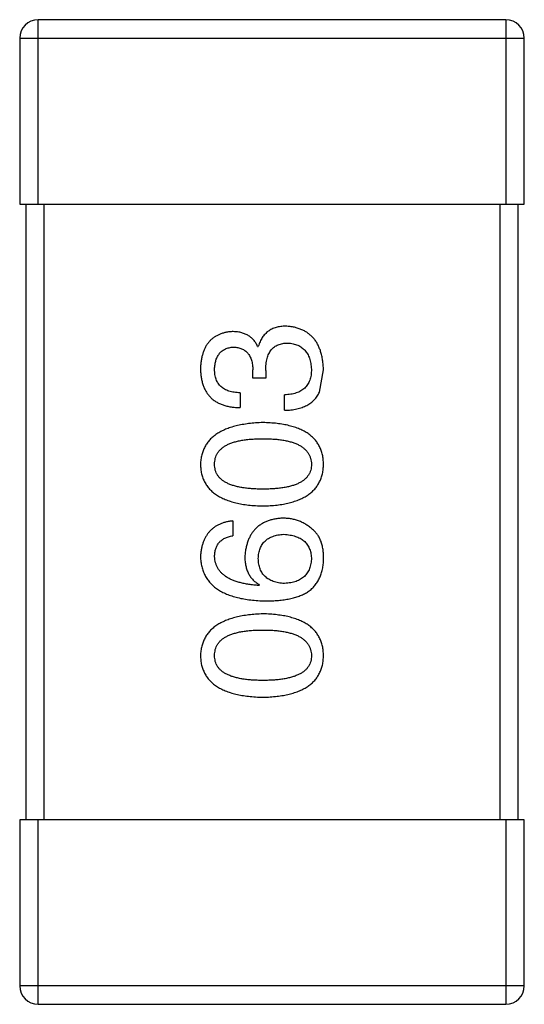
# Model space of a CAD drawing. Header units: inches. Extents: x -39 to 331, y -154 to 45.
# Tile 111 of 120: x 299.148 to 299.968, y -59.946 to -58.346. Entities that reach past the tile are written whole.
import ezdxf

# ---------------------------------------------------------------- set-up
doc = ezdxf.new("R2010")
doc.units = ezdxf.units.IN
doc.header["$LTSCALE"] = 1.21
doc.header["$MEASUREMENT"] = 0
doc.layers.get('0').update_dxf_attribs({"linetype": 'CONTINUOUS'})

msp = doc.modelspace()

# ---------------------------------------------------------------- linework, layer by layer
at = {"color": 6, "linetype": 'Continuous'}
for p, q in [((299.9383, -58.3459), (299.1783, -58.3459)), ((299.1783, -58.6459), (299.1783, -58.3459)), ((299.9383, -58.3459), (299.9383, -58.6459)), ((299.1483, -58.3759), (299.9683, -58.3759)), ((299.1483, -58.3759), (299.1483, -58.6459)), ((299.9683, -58.6459), (299.9683, -58.3759)), ((299.1483, -58.6459), (299.9683, -58.6459)), ((299.1583, -58.6459), (299.1583, -59.6459)), ((299.1883, -59.6459), (299.1883, -58.6459)), ((299.9283, -58.6459), (299.9283, -59.6459)), ((299.9583, -59.6459), (299.9583, -58.6459)), ((299.5349, -58.8768), (299.536, -58.8768)), ((299.5273, -58.9282), (299.5273, -58.9151)), ((299.5481, -58.9162), (299.5481, -58.9282)), ((299.6355, -58.9511), (299.642, -58.9151)), ((299.5481, -58.9282), (299.5273, -58.9282)), ((299.5065, -58.9522), (299.5065, -58.9763)), ((299.5787, -58.9806), (299.5787, -58.9555)), ((299.4945, -59.1604), (299.4945, -59.1844)), ((299.5382, -59.2642), (299.5371, -59.2653)), ((299.9683, -59.6459), (299.1483, -59.6459)), ((299.1483, -59.6459), (299.1483, -59.9159)), ((299.1783, -59.9459), (299.1783, -59.6459)), ((299.9383, -59.6459), (299.9383, -59.9459)), ((299.9683, -59.9159), (299.9683, -59.6459)), ((299.9683, -59.9159), (299.1483, -59.9159)), ((299.1783, -59.9459), (299.9383, -59.9459))]:
    msp.add_line(p, q, dxfattribs=at)
for centre, start, end in [((299.1783, -58.3759), 90, 180), ((299.9383, -58.3759), 0, 90), ((299.1783, -59.9159), 180, 270), ((299.9383, -59.9159), 270, 0)]:
    msp.add_arc(centre, 0.03, start, end, dxfattribs=at)
for points, knots in [([(299.5808, -58.844), (299.5794, -58.8441), (299.5766, -58.8441), (299.5725, -58.8445), (299.5686, -58.8451), (299.565, -58.8461), (299.5615, -58.8472), (299.5581, -58.8486), (299.555, -58.8503), (299.5521, -58.8522), (299.5494, -58.8544), (299.5469, -58.8568), (299.5446, -58.8595), (299.5424, -58.8625), (299.5406, -58.8657), (299.5388, -58.8692), (299.5373, -58.8729), (299.5365, -58.8755), (299.536, -58.8768)], [0, 0, 0, 0, 0.071215, 0.138707, 0.20396, 0.266995, 0.327734, 0.387609, 0.445602, 0.503345, 0.561136, 0.618597, 0.677672, 0.738255, 0.799989, 0.863961, 0.930555, 1, 1, 1, 1]), ([(299.642, -58.9151), (299.6419, -58.9123), (299.6417, -58.907), (299.6407, -58.8993), (299.6393, -58.892), (299.6375, -58.8853), (299.6353, -58.8791), (299.6325, -58.8734), (299.6294, -58.8681), (299.6258, -58.8634), (299.6217, -58.8592), (299.6172, -58.8555), (299.6122, -58.8523), (299.6068, -58.8496), (299.6009, -58.8474), (299.5946, -58.8457), (299.5879, -58.8445), (299.5832, -58.8442), (299.5808, -58.844)], [0, 0, 0, 0, 0.078078, 0.151942, 0.221594, 0.28726, 0.350176, 0.409768, 0.467648, 0.523784, 0.578904, 0.634014, 0.689819, 0.746826, 0.805875, 0.867063, 0.931764, 1, 1, 1, 1]), ([(299.4934, -58.8528), (299.4914, -58.8529), (299.4875, -58.8533), (299.4819, -58.8543), (299.4767, -58.8558), (299.4718, -58.8577), (299.4673, -58.86), (299.4631, -58.8627), (299.4593, -58.8658), (299.4559, -58.8694), (299.4528, -58.8734), (299.4502, -58.8778), (299.4479, -58.8826), (299.446, -58.8879), (299.4444, -58.8935), (299.4433, -58.8996), (299.4424, -58.9061), (299.4422, -58.9106), (299.442, -58.9129)], [0, 0, 0, 0, 0.067521, 0.132139, 0.193339, 0.252064, 0.309083, 0.364848, 0.420021, 0.475612, 0.532002, 0.589602, 0.649896, 0.712634, 0.778603, 0.848416, 0.922155, 1, 1, 1, 1]), ([(299.5349, -58.8768), (299.534, -58.8749), (299.5321, -58.8712), (299.5284, -58.8662), (299.5241, -58.8621), (299.5191, -58.8586), (299.5135, -58.856), (299.5074, -58.8541), (299.5006, -58.853), (299.4959, -58.8528), (299.4934, -58.8528)], [0, 0, 0, 0, 0.125227, 0.244792, 0.361427, 0.478215, 0.59667, 0.722058, 0.856314, 1, 1, 1, 1]), ([(299.465, -58.914), (299.4651, -58.9126), (299.4652, -58.9099), (299.4657, -58.9061), (299.4664, -58.9024), (299.4672, -58.8991), (299.4684, -58.8959), (299.4698, -58.893), (299.4713, -58.8904), (299.4731, -58.888), (299.4751, -58.8858), (299.4775, -58.884), (299.4799, -58.8823), (299.4826, -58.8809), (299.4856, -58.8798), (299.4887, -58.8789), (299.4921, -58.8783), (299.4944, -58.878), (299.4956, -58.8779)], [0, 0, 0, 0, 0.078051, 0.151197, 0.220412, 0.286742, 0.34933, 0.409464, 0.467368, 0.52298, 0.578639, 0.633998, 0.690142, 0.746855, 0.805868, 0.867776, 0.932345, 1, 1, 1, 1]), ([(299.4956, -58.8779), (299.4968, -58.878), (299.4993, -58.8781), (299.5028, -58.8787), (299.506, -58.8795), (299.509, -58.8806), (299.5118, -58.8819), (299.5144, -58.8836), (299.5168, -58.8855), (299.5189, -58.8877), (299.5208, -58.8902), (299.5224, -58.893), (299.5238, -58.896), (299.525, -58.8993), (299.5259, -58.9028), (299.5266, -58.9067), (299.5271, -58.9108), (299.5272, -58.9136), (299.5273, -58.9151)], [0, 0, 0, 0, 0.067741, 0.131599, 0.192143, 0.249977, 0.306453, 0.361639, 0.416449, 0.471489, 0.527582, 0.584873, 0.644974, 0.70814, 0.77492, 0.845909, 0.920585, 1, 1, 1, 1]), ([(299.5481, -58.9162), (299.5481, -58.9144), (299.5481, -58.9109), (299.5486, -58.9058), (299.5492, -58.901), (299.5503, -58.8966), (299.5515, -58.8926), (299.553, -58.8889), (299.5549, -58.8855), (299.557, -58.8825), (299.5594, -58.8799), (299.5621, -58.8776), (299.5651, -58.8757), (299.5683, -58.8741), (299.5719, -58.8729), (299.5757, -58.872), (299.5798, -58.8714), (299.5827, -58.8714), (299.5841, -58.8714)], [0, 0, 0, 0, 0.082495, 0.159728, 0.232496, 0.300725, 0.365163, 0.425859, 0.483728, 0.538892, 0.592921, 0.646195, 0.699968, 0.754746, 0.811387, 0.870806, 0.933482, 1, 1, 1, 1]), ([(299.5841, -58.8714), (299.5856, -58.8715), (299.5884, -58.8717), (299.5926, -58.8724), (299.5964, -58.8734), (299.6, -58.8748), (299.6034, -58.8764), (299.6065, -58.8783), (299.6092, -58.8806), (299.6118, -58.8831), (299.6141, -58.8859), (299.616, -58.8891), (299.6178, -58.8925), (299.6193, -58.8962), (299.6204, -58.9002), (299.6213, -58.9046), (299.622, -58.9092), (299.6223, -58.9123), (299.6224, -58.914)], [0, 0, 0, 0, 0.068514, 0.133941, 0.195994, 0.255362, 0.312994, 0.369441, 0.424687, 0.480522, 0.537148, 0.594801, 0.654411, 0.716817, 0.781981, 0.850498, 0.923306, 1, 1, 1, 1]), ([(299.442, -58.9129), (299.4421, -58.9154), (299.4423, -58.9203), (299.4432, -58.9274), (299.4445, -58.934), (299.4464, -58.9401), (299.4487, -58.9458), (299.4515, -58.951), (299.4548, -58.9557), (299.4586, -58.96), (299.4629, -58.9637), (299.4677, -58.967), (299.473, -58.9697), (299.4788, -58.972), (299.485, -58.9739), (299.4918, -58.9752), (299.499, -58.976), (299.504, -58.9762), (299.5065, -58.9763)], [0, 0, 0, 0, 0.073232, 0.142595, 0.207997, 0.270074, 0.329156, 0.386529, 0.441846, 0.496976, 0.551877, 0.607941, 0.665637, 0.725446, 0.788542, 0.855101, 0.925196, 1, 1, 1, 1]), ([(299.5065, -58.9522), (299.5049, -58.9522), (299.5016, -58.952), (299.4969, -58.9514), (299.4925, -58.9507), (299.4884, -58.9495), (299.4847, -58.9481), (299.4812, -58.9464), (299.4781, -58.9445), (299.4753, -58.9422), (299.4729, -58.9396), (299.4708, -58.9368), (299.469, -58.9337), (299.4675, -58.9303), (299.4664, -58.9266), (299.4656, -58.9226), (299.4651, -58.9184), (299.465, -58.9155), (299.465, -58.914)], [0, 0, 0, 0, 0.078134, 0.15164, 0.221358, 0.286689, 0.348614, 0.407697, 0.464247, 0.520153, 0.574432, 0.629291, 0.684538, 0.742032, 0.801329, 0.863637, 0.930123, 1, 1, 1, 1]), ([(299.6224, -58.914), (299.6223, -58.9156), (299.6223, -58.9188), (299.6218, -58.9234), (299.6209, -58.9277), (299.6197, -58.9317), (299.6182, -58.9354), (299.6163, -58.9388), (299.614, -58.9419), (299.6115, -58.9447), (299.6085, -58.9471), (299.6053, -58.9492), (299.6017, -58.9511), (299.5977, -58.9526), (299.5934, -58.9538), (299.5888, -58.9547), (299.5839, -58.9553), (299.5804, -58.9554), (299.5787, -58.9555)], [0, 0, 0, 0, 0.071272, 0.13882, 0.201858, 0.262757, 0.320043, 0.376709, 0.431462, 0.486034, 0.541209, 0.597703, 0.65589, 0.717768, 0.782056, 0.850407, 0.92277, 1, 1, 1, 1]), ([(299.5787, -58.9806), (299.5804, -58.9806), (299.5839, -58.9805), (299.589, -58.98), (299.5939, -58.9793), (299.5985, -58.9784), (299.6029, -58.9773), (299.6071, -58.9761), (299.611, -58.9745), (299.6147, -58.9728), (299.6182, -58.9708), (299.6214, -58.9687), (299.6243, -58.9663), (299.6271, -58.9637), (299.6296, -58.9609), (299.6318, -58.9578), (299.6338, -58.9546), (299.6349, -58.9523), (299.6355, -58.9511)], [0, 0, 0, 0, 0.078937, 0.154495, 0.226898, 0.296844, 0.363348, 0.427781, 0.48946, 0.549586, 0.607902, 0.664733, 0.720805, 0.776157, 0.831175, 0.886736, 0.943094, 1, 1, 1, 1]), ([(299.5437, -59.0006), (299.5397, -59.0007), (299.5319, -59.0011), (299.5206, -59.0022), (299.51, -59.0038), (299.5002, -59.0059), (299.4912, -59.0084), (299.4829, -59.0114), (299.4753, -59.0149), (299.4686, -59.019), (299.4626, -59.0235), (299.4573, -59.0284), (299.4528, -59.0339), (299.4491, -59.0399), (299.4462, -59.0463), (299.4439, -59.0532), (299.4425, -59.0606), (299.4422, -59.0657), (299.442, -59.0683)], [0, 0, 0, 0, 0.088475, 0.171606, 0.249595, 0.322626, 0.391327, 0.455765, 0.516374, 0.573675, 0.628522, 0.681161, 0.732559, 0.783563, 0.83504, 0.887639, 0.942585, 1, 1, 1, 1]), ([(299.642, -59.0683), (299.6419, -59.0657), (299.6417, -59.0605), (299.6404, -59.053), (299.6384, -59.046), (299.6356, -59.0395), (299.6321, -59.0334), (299.6278, -59.0279), (299.6227, -59.0229), (299.6169, -59.0184), (299.6103, -59.0144), (299.603, -59.011), (299.5949, -59.008), (299.5861, -59.0055), (299.5766, -59.0034), (299.5663, -59.002), (299.5552, -59.001), (299.5476, -59.0007), (299.5437, -59.0006)], [0, 0, 0, 0, 0.059134, 0.115603, 0.169236, 0.221572, 0.273254, 0.32474, 0.377319, 0.431815, 0.488555, 0.548609, 0.612242, 0.680182, 0.75251, 0.829782, 0.91231, 1, 1, 1, 1]), ([(299.465, -59.0683), (299.4651, -59.0666), (299.4652, -59.0634), (299.4661, -59.0586), (299.4676, -59.0542), (299.4698, -59.0501), (299.4726, -59.0463), (299.476, -59.0429), (299.4801, -59.0398), (299.4847, -59.037), (299.49, -59.0346), (299.4959, -59.0325), (299.5023, -59.0307), (299.5094, -59.0293), (299.5171, -59.0282), (299.5254, -59.0274), (299.5344, -59.0269), (299.5405, -59.0268), (299.5437, -59.0268)], [0, 0, 0, 0, 0.050604, 0.098688, 0.145699, 0.191791, 0.238625, 0.286717, 0.337546, 0.391814, 0.449755, 0.512106, 0.579685, 0.652048, 0.730262, 0.814146, 0.904281, 1, 1, 1, 1]), ([(299.5437, -59.0268), (299.5468, -59.0268), (299.5529, -59.0269), (299.5617, -59.0274), (299.5699, -59.0282), (299.5775, -59.0293), (299.5846, -59.0307), (299.591, -59.0325), (299.5968, -59.0346), (299.6021, -59.037), (299.6067, -59.0398), (299.6108, -59.0429), (299.6143, -59.0463), (299.6171, -59.0501), (299.6194, -59.0542), (299.621, -59.0586), (299.6221, -59.0634), (299.6223, -59.0666), (299.6224, -59.0683)], [0, 0, 0, 0, 0.094834, 0.184067, 0.267029, 0.344713, 0.417334, 0.484367, 0.546941, 0.604717, 0.65953, 0.710539, 0.759381, 0.806382, 0.853027, 0.900623, 0.949121, 1, 1, 1, 1]), ([(299.442, -59.0683), (299.4422, -59.071), (299.4424, -59.0762), (299.4437, -59.0837), (299.4458, -59.0907), (299.4487, -59.0972), (299.4523, -59.1032), (299.4568, -59.1087), (299.462, -59.1138), (299.468, -59.1182), (299.4748, -59.1222), (299.4824, -59.1257), (299.4907, -59.1287), (299.4998, -59.1312), (299.5097, -59.1332), (299.5203, -59.1347), (299.5317, -59.1357), (299.5396, -59.1359), (299.5437, -59.1361)], [0, 0, 0, 0, 0.057911, 0.113262, 0.165956, 0.217443, 0.268511, 0.319665, 0.372, 0.426129, 0.483365, 0.543779, 0.607756, 0.676562, 0.749704, 0.827713, 0.911177, 1, 1, 1, 1]), ([(299.5437, -59.1088), (299.5405, -59.1087), (299.5344, -59.1087), (299.5254, -59.1082), (299.5171, -59.1074), (299.5094, -59.1064), (299.5023, -59.1049), (299.4959, -59.1032), (299.49, -59.1012), (299.4848, -59.0988), (299.4801, -59.0961), (299.476, -59.0931), (299.4726, -59.0898), (299.4698, -59.0861), (299.4676, -59.0821), (299.4661, -59.0778), (299.4652, -59.0732), (299.4651, -59.07), (299.465, -59.0683)], [0, 0, 0, 0, 0.096452, 0.187278, 0.271765, 0.350519, 0.423437, 0.491321, 0.554011, 0.612224, 0.666281, 0.717003, 0.764884, 0.811423, 0.856783, 0.902993, 0.950236, 1, 1, 1, 1]), ([(299.5437, -59.1361), (299.5476, -59.1359), (299.5552, -59.1357), (299.5663, -59.1347), (299.5766, -59.1332), (299.5861, -59.1312), (299.5949, -59.1287), (299.603, -59.1257), (299.6103, -59.1222), (299.6169, -59.1182), (299.6227, -59.1138), (299.6278, -59.1087), (299.6321, -59.1032), (299.6356, -59.0972), (299.6384, -59.0907), (299.6404, -59.0837), (299.6417, -59.0762), (299.6419, -59.071), (299.642, -59.0683)], [0, 0, 0, 0, 0.087693, 0.170223, 0.247496, 0.319826, 0.387768, 0.451403, 0.511459, 0.568358, 0.622671, 0.675251, 0.726739, 0.778422, 0.830759, 0.884394, 0.940865, 1, 1, 1, 1]), ([(299.6224, -59.0683), (299.6223, -59.07), (299.6222, -59.0732), (299.6213, -59.0778), (299.6198, -59.0821), (299.6175, -59.0861), (299.6147, -59.0898), (299.6113, -59.0931), (299.6073, -59.0961), (299.6026, -59.0988), (299.5974, -59.1012), (299.5915, -59.1032), (299.585, -59.1049), (299.5779, -59.1064), (299.5702, -59.1074), (299.5619, -59.1082), (299.553, -59.1087), (299.5469, -59.1087), (299.5437, -59.1088)], [0, 0, 0, 0, 0.049766, 0.097012, 0.143225, 0.188786, 0.235079, 0.282962, 0.333687, 0.387747, 0.445963, 0.508657, 0.576545, 0.649868, 0.72822, 0.812712, 0.903543, 1, 1, 1, 1]), ([(299.4945, -59.1604), (299.4925, -59.1606), (299.4886, -59.1611), (299.483, -59.1624), (299.4777, -59.1639), (299.4728, -59.1659), (299.4682, -59.1683), (299.4641, -59.171), (299.4602, -59.1741), (299.4567, -59.1775), (299.4536, -59.1814), (299.4509, -59.1855), (299.4485, -59.1901), (299.4465, -59.1951), (299.4448, -59.2003), (299.4435, -59.206), (299.4426, -59.212), (299.4422, -59.2162), (299.442, -59.2183)], [0, 0, 0, 0, 0.06947, 0.136096, 0.199592, 0.260665, 0.319672, 0.377156, 0.433415, 0.489984, 0.546535, 0.604276, 0.663499, 0.725182, 0.788953, 0.855683, 0.926216, 1, 1, 1, 1]), ([(299.5765, -59.156), (299.5741, -59.1561), (299.5695, -59.1564), (299.5629, -59.1574), (299.5567, -59.1588), (299.5509, -59.1606), (299.5455, -59.1629), (299.5406, -59.1657), (299.536, -59.1689), (299.5319, -59.1726), (299.5282, -59.1768), (299.5248, -59.1813), (299.5221, -59.1864), (299.5196, -59.1919), (299.5176, -59.1979), (299.516, -59.2043), (299.5148, -59.2111), (299.5144, -59.2159), (299.5142, -59.2183)], [0, 0, 0, 0, 0.071527, 0.139094, 0.20346, 0.264939, 0.323904, 0.381383, 0.437591, 0.493343, 0.549401, 0.606085, 0.664838, 0.725424, 0.788712, 0.855452, 0.925772, 1, 1, 1, 1]), ([(299.6257, -59.1757), (299.6239, -59.1741), (299.6205, -59.171), (299.6149, -59.167), (299.6091, -59.1636), (299.603, -59.1608), (299.5967, -59.1586), (299.5902, -59.1571), (299.5834, -59.1562), (299.5788, -59.1561), (299.5765, -59.156)], [0, 0, 0, 0, 0.129393, 0.255335, 0.378531, 0.500878, 0.622934, 0.746191, 0.87096, 1, 1, 1, 1]), ([(299.536, -59.2216), (299.5361, -59.2201), (299.5362, -59.2171), (299.5369, -59.2129), (299.5377, -59.2089), (299.5389, -59.2052), (299.5405, -59.2018), (299.5423, -59.1986), (299.5445, -59.1957), (299.5469, -59.1931), (299.5497, -59.1908), (299.5528, -59.1887), (299.5562, -59.1869), (299.5598, -59.1854), (299.5638, -59.1842), (299.5681, -59.1832), (299.5727, -59.1826), (299.5759, -59.1823), (299.5776, -59.1822)], [0, 0, 0, 0, 0.069884, 0.136529, 0.199638, 0.259844, 0.317774, 0.374356, 0.430026, 0.485148, 0.5409, 0.597889, 0.657472, 0.718614, 0.783613, 0.85129, 0.923712, 1, 1, 1, 1]), ([(299.5776, -59.1822), (299.5793, -59.1823), (299.5827, -59.1826), (299.5875, -59.1833), (299.5921, -59.1842), (299.5963, -59.1854), (299.6002, -59.1868), (299.6038, -59.1886), (299.6071, -59.1905), (299.6101, -59.1928), (299.6128, -59.1954), (299.6151, -59.1982), (299.6171, -59.2012), (299.6188, -59.2046), (299.6202, -59.2082), (299.6213, -59.212), (299.622, -59.2162), (299.6222, -59.219), (299.6224, -59.2205)], [0, 0, 0, 0, 0.078863, 0.153308, 0.223539, 0.289857, 0.35341, 0.413572, 0.471721, 0.528235, 0.584279, 0.638781, 0.69466, 0.751251, 0.809198, 0.869697, 0.933318, 1, 1, 1, 1]), ([(299.642, -59.2249), (299.6421, -59.222), (299.6422, -59.2166), (299.6416, -59.2088), (299.6404, -59.2017), (299.6386, -59.1952), (299.6363, -59.1893), (299.6334, -59.1841), (299.6299, -59.1794), (299.6271, -59.1769), (299.6257, -59.1757)], [0, 0, 0, 0, 0.156782, 0.301945, 0.436395, 0.561474, 0.678489, 0.78853, 0.894967, 1, 1, 1, 1]), ([(299.465, -59.2183), (299.4651, -59.216), (299.4652, -59.2117), (299.4667, -59.2056), (299.469, -59.2002), (299.4722, -59.1955), (299.4765, -59.1915), (299.4817, -59.1883), (299.4877, -59.1859), (299.4922, -59.1849), (299.4945, -59.1844)], [0, 0, 0, 0, 0.136586, 0.261496, 0.378089, 0.490612, 0.605522, 0.725767, 0.8561, 1, 1, 1, 1]), ([(299.442, -59.2183), (299.4422, -59.2211), (299.4426, -59.2266), (299.444, -59.2346), (299.4463, -59.2421), (299.4493, -59.2491), (299.4532, -59.2555), (299.4579, -59.2614), (299.4634, -59.2667), (299.4697, -59.2715), (299.4767, -59.2757), (299.4846, -59.2794), (299.4932, -59.2826), (299.5027, -59.2852), (299.5129, -59.2874), (299.5239, -59.2889), (299.5357, -59.29), (299.5439, -59.2903), (299.5481, -59.2904)], [0, 0, 0, 0, 0.058957, 0.115262, 0.16907, 0.221312, 0.273147, 0.324961, 0.377649, 0.432026, 0.488925, 0.549039, 0.612912, 0.680653, 0.753056, 0.830314, 0.912483, 1, 1, 1, 1]), ([(299.5371, -59.2653), (299.5343, -59.2651), (299.5288, -59.2647), (299.5209, -59.2637), (299.5134, -59.2624), (299.5065, -59.2608), (299.5001, -59.2589), (299.4943, -59.2567), (299.4889, -59.2543), (299.4841, -59.2515), (299.4799, -59.2484), (299.4761, -59.245), (299.4729, -59.2413), (299.4703, -59.2372), (299.4681, -59.233), (299.4665, -59.2283), (299.4654, -59.2234), (299.4651, -59.22), (299.465, -59.2183)], [0, 0, 0, 0, 0.089218, 0.173709, 0.252753, 0.326963, 0.397099, 0.462534, 0.524018, 0.582178, 0.637235, 0.689955, 0.741228, 0.791618, 0.841661, 0.892925, 0.945259, 1, 1, 1, 1]), ([(299.5142, -59.2183), (299.5142, -59.2209), (299.5144, -59.226), (299.5155, -59.2334), (299.5174, -59.24), (299.52, -59.2462), (299.5234, -59.2517), (299.5276, -59.2566), (299.5326, -59.2608), (299.5363, -59.263), (299.5382, -59.2642)], [0, 0, 0, 0, 0.144617, 0.279572, 0.40596, 0.526097, 0.64389, 0.760003, 0.877724, 1, 1, 1, 1]), ([(299.5787, -59.262), (299.577, -59.2619), (299.5737, -59.2617), (299.569, -59.261), (299.5646, -59.26), (299.5604, -59.2587), (299.5567, -59.2572), (299.5532, -59.2554), (299.55, -59.2533), (299.5472, -59.2508), (299.5447, -59.2482), (299.5425, -59.2452), (299.5405, -59.242), (299.539, -59.2384), (299.5378, -59.2346), (299.5369, -59.2305), (299.5362, -59.2261), (299.5361, -59.2231), (299.536, -59.2216)], [0, 0, 0, 0, 0.076072, 0.148369, 0.216753, 0.281358, 0.342792, 0.401604, 0.458929, 0.514444, 0.569818, 0.625343, 0.681554, 0.739608, 0.800134, 0.863477, 0.929547, 1, 1, 1, 1]), ([(299.6224, -59.2205), (299.6223, -59.2221), (299.6222, -59.2252), (299.6215, -59.2297), (299.6206, -59.2339), (299.6193, -59.2378), (299.6177, -59.2415), (299.6158, -59.2448), (299.6135, -59.2479), (299.6109, -59.2506), (299.608, -59.2531), (299.6048, -59.2552), (299.6012, -59.2571), (299.5973, -59.2587), (299.5931, -59.2599), (299.5886, -59.2609), (299.5837, -59.2617), (299.5804, -59.2619), (299.5787, -59.262)], [0, 0, 0, 0, 0.070403, 0.137196, 0.200053, 0.260887, 0.31876, 0.37535, 0.430743, 0.485927, 0.541678, 0.598832, 0.657726, 0.719441, 0.783504, 0.851852, 0.923533, 1, 1, 1, 1]), ([(299.6158, -59.2762), (299.6178, -59.2747), (299.6218, -59.2718), (299.627, -59.2666), (299.6314, -59.2609), (299.6351, -59.2547), (299.638, -59.2479), (299.6401, -59.2407), (299.6416, -59.2329), (299.6419, -59.2276), (299.642, -59.2249)], [0, 0, 0, 0, 0.125033, 0.246266, 0.36603, 0.485265, 0.606781, 0.732144, 0.862551, 1, 1, 1, 1]), ([(299.5481, -59.2904), (299.5516, -59.2904), (299.5585, -59.2903), (299.5685, -59.2896), (299.5779, -59.2886), (299.5867, -59.287), (299.5949, -59.285), (299.6025, -59.2826), (299.6094, -59.2797), (299.6137, -59.2774), (299.6158, -59.2762)], [0, 0, 0, 0, 0.151498, 0.29521, 0.430242, 0.557137, 0.677306, 0.790845, 0.898111, 1, 1, 1, 1]), ([(299.5437, -59.3114), (299.5397, -59.3116), (299.5319, -59.312), (299.5206, -59.3131), (299.51, -59.3147), (299.5002, -59.3167), (299.4912, -59.3193), (299.4829, -59.3223), (299.4753, -59.3258), (299.4686, -59.3298), (299.4626, -59.3343), (299.4573, -59.3393), (299.4528, -59.3448), (299.4491, -59.3507), (299.4462, -59.3572), (299.4439, -59.3641), (299.4425, -59.3715), (299.4422, -59.3766), (299.442, -59.3792)], [0, 0, 0, 0, 0.088475, 0.171606, 0.249595, 0.322626, 0.391327, 0.455765, 0.516374, 0.573675, 0.628522, 0.681161, 0.732559, 0.783563, 0.83504, 0.887639, 0.942585, 1, 1, 1, 1]), ([(299.642, -59.3792), (299.6419, -59.3765), (299.6417, -59.3714), (299.6404, -59.3639), (299.6384, -59.3569), (299.6356, -59.3503), (299.6321, -59.3443), (299.6278, -59.3388), (299.6227, -59.3338), (299.6169, -59.3293), (299.6103, -59.3253), (299.603, -59.3218), (299.5949, -59.3188), (299.5861, -59.3163), (299.5766, -59.3143), (299.5663, -59.3129), (299.5552, -59.3118), (299.5476, -59.3116), (299.5437, -59.3114)], [0, 0, 0, 0, 0.059134, 0.115603, 0.169236, 0.221572, 0.273254, 0.32474, 0.377319, 0.431815, 0.488555, 0.548609, 0.612242, 0.680182, 0.75251, 0.829782, 0.91231, 1, 1, 1, 1]), ([(299.465, -59.3792), (299.4651, -59.3775), (299.4652, -59.3742), (299.4661, -59.3695), (299.4676, -59.365), (299.4698, -59.3609), (299.4726, -59.3572), (299.476, -59.3537), (299.4801, -59.3507), (299.4847, -59.3479), (299.49, -59.3455), (299.4959, -59.3434), (299.5023, -59.3416), (299.5094, -59.3401), (299.5171, -59.339), (299.5254, -59.3382), (299.5344, -59.3377), (299.5405, -59.3377), (299.5437, -59.3377)], [0, 0, 0, 0, 0.050604, 0.098688, 0.145699, 0.191791, 0.238625, 0.286717, 0.337546, 0.391814, 0.449755, 0.512106, 0.579685, 0.652048, 0.730262, 0.814146, 0.904281, 1, 1, 1, 1]), ([(299.5437, -59.3377), (299.5468, -59.3377), (299.5529, -59.3377), (299.5617, -59.3382), (299.5699, -59.339), (299.5775, -59.3402), (299.5846, -59.3416), (299.591, -59.3434), (299.5968, -59.3454), (299.6021, -59.3479), (299.6067, -59.3507), (299.6108, -59.3538), (299.6143, -59.3572), (299.6171, -59.361), (299.6194, -59.365), (299.621, -59.3695), (299.6221, -59.3742), (299.6223, -59.3775), (299.6224, -59.3792)], [0, 0, 0, 0, 0.094834, 0.184067, 0.267029, 0.344713, 0.417334, 0.484367, 0.546941, 0.604717, 0.65953, 0.710539, 0.759381, 0.806382, 0.853027, 0.900623, 0.949121, 1, 1, 1, 1]), ([(299.442, -59.3792), (299.4422, -59.3818), (299.4424, -59.387), (299.4437, -59.3945), (299.4458, -59.4015), (299.4487, -59.4081), (299.4523, -59.4141), (299.4568, -59.4196), (299.462, -59.4246), (299.468, -59.4291), (299.4748, -59.4331), (299.4824, -59.4366), (299.4907, -59.4396), (299.4998, -59.442), (299.5097, -59.4441), (299.5203, -59.4455), (299.5317, -59.4466), (299.5396, -59.4468), (299.5437, -59.447)], [0, 0, 0, 0, 0.057911, 0.113262, 0.165956, 0.217443, 0.268511, 0.319665, 0.372, 0.426129, 0.483365, 0.543779, 0.607756, 0.676562, 0.749704, 0.827713, 0.911177, 1, 1, 1, 1]), ([(299.5437, -59.4196), (299.5405, -59.4196), (299.5344, -59.4195), (299.5254, -59.419), (299.5171, -59.4183), (299.5094, -59.4172), (299.5023, -59.4157), (299.4959, -59.4141), (299.49, -59.412), (299.4848, -59.4096), (299.4801, -59.407), (299.476, -59.404), (299.4726, -59.4006), (299.4698, -59.397), (299.4676, -59.393), (299.4661, -59.3887), (299.4652, -59.384), (299.4651, -59.3808), (299.465, -59.3792)], [0, 0, 0, 0, 0.096452, 0.187278, 0.271765, 0.350519, 0.423437, 0.491321, 0.554011, 0.612224, 0.666281, 0.717003, 0.764884, 0.811423, 0.856783, 0.902993, 0.950236, 1, 1, 1, 1]), ([(299.5437, -59.447), (299.5476, -59.4468), (299.5552, -59.4466), (299.5663, -59.4455), (299.5766, -59.4441), (299.5861, -59.442), (299.5949, -59.4396), (299.603, -59.4366), (299.6103, -59.4331), (299.6169, -59.4291), (299.6227, -59.4246), (299.6278, -59.4196), (299.6321, -59.4141), (299.6356, -59.4081), (299.6384, -59.4015), (299.6404, -59.3945), (299.6417, -59.387), (299.6419, -59.3818), (299.642, -59.3792)], [0, 0, 0, 0, 0.087693, 0.170223, 0.247496, 0.319826, 0.387768, 0.451403, 0.511459, 0.568358, 0.622671, 0.675251, 0.726739, 0.778422, 0.830759, 0.884394, 0.940865, 1, 1, 1, 1]), ([(299.6224, -59.3792), (299.6223, -59.3808), (299.6222, -59.384), (299.6213, -59.3887), (299.6198, -59.393), (299.6175, -59.397), (299.6147, -59.4006), (299.6113, -59.404), (299.6073, -59.407), (299.6026, -59.4096), (299.5974, -59.412), (299.5915, -59.4141), (299.585, -59.4157), (299.5779, -59.4172), (299.5702, -59.4183), (299.5619, -59.419), (299.553, -59.4195), (299.5469, -59.4196), (299.5437, -59.4196)], [0, 0, 0, 0, 0.049766, 0.097012, 0.143225, 0.188786, 0.235079, 0.282962, 0.333687, 0.387747, 0.445963, 0.508657, 0.576545, 0.649868, 0.72822, 0.812712, 0.903543, 1, 1, 1, 1])]:
    msp.add_open_spline(points, degree=3, knots=knots, dxfattribs=at)

doc.saveas('drawing.dxf')
